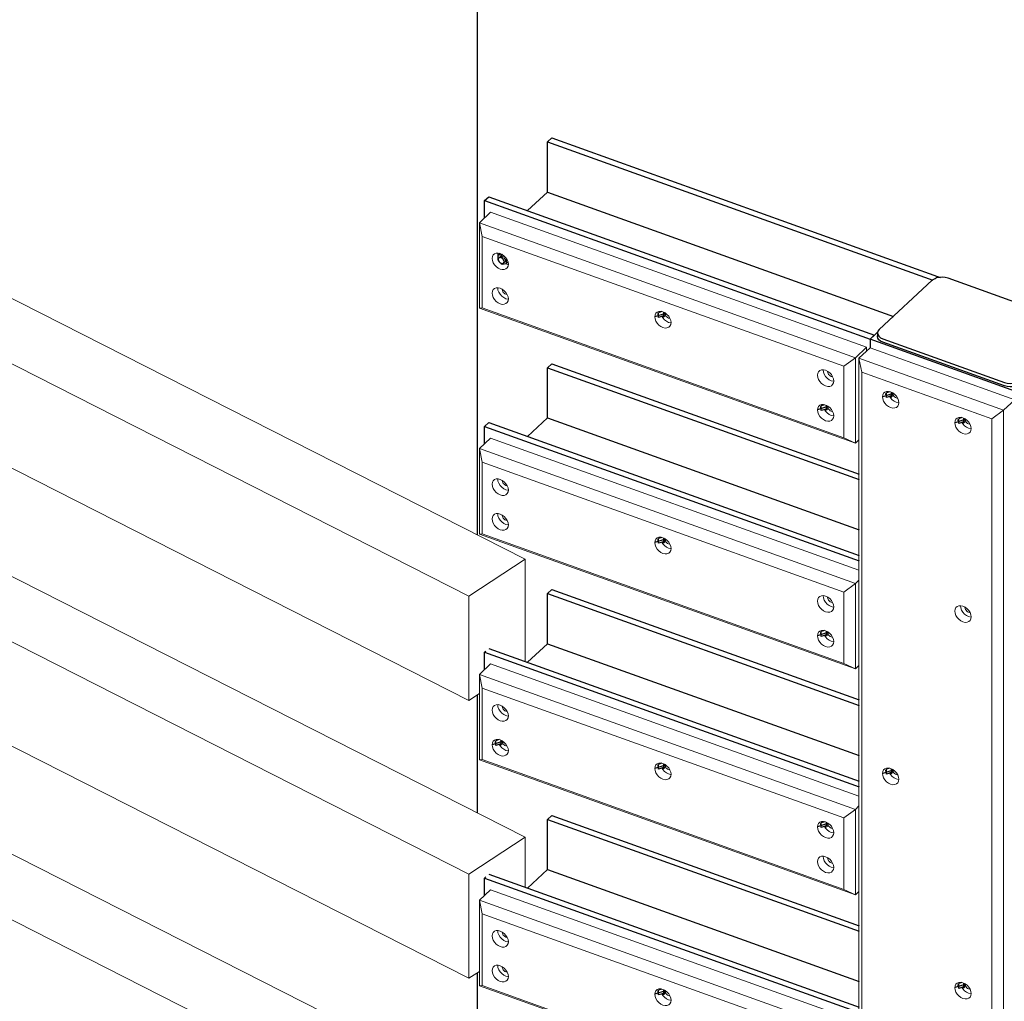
# Model space of a CAD drawing. Header units: millimetres. Extents: x 1069 to 250059, y -65909 to 70891.
# Tile 70 of 109: x 217239 to 219553, y -4539 to -2234. Entities that reach past the tile are written whole.
import ezdxf

# ---------------------------------------------------------------- set-up
doc = ezdxf.new("R2010")
doc.units = ezdxf.units.MM
for name, color, linetype, lineweight in [('N-CO-BC-BETONVORM-G', 50, 'Continuous', 25), ('N-CO-BC-BETONVORM-G-1', 50, 'Continuous', 18), ('N-CO-HC-HOUTVORM-G', 30, 'Continuous', 18), ('N-CO-KC-KUNSTSTOFVORM-G', 7, 'Continuous', 13), ('N-CO-SC-STAALVORM-G', 10, 'Continuous', 25)]:
    doc.layers.add(name, color=color, linetype=linetype, lineweight=lineweight)

# ---------------------------------------------------------------- blocks, each defined once
blk = doc.blocks.new('GM_Tussenpijler - GM_Tussenpijler-3410576-3D impressie')
at = {"layer": 'N-CO-BC-BETONVORM-G'}
for p, q in [((5374.1, -3443.9), (5374.1, 1169.8)), ((5374.1, -4096.9), (5374.1, -3819.3)), ((5374.1, -4749.8), (5374.1, -4472.2))]:
    blk.add_line(p, q, dxfattribs=at)
at = {"layer": 'N-CO-HC-HOUTVORM-G'}
for p, q in [((-5781.2, 2220.1), (5486.1, -3500.8)), ((5354.1, -3587.6), (-5913.2, 2133.3)), ((-5913.2, 1888.5), (5354.1, -3832.5)), ((-5781.2, 1567.2), (5486.1, -4153.7)), ((5354.1, -4240.5), (-5913.2, 1480.4)), ((-5913.2, 1235.5), (5354.1, -4485.4)), ((-5781.2, 914.3), (5454.8, -4790.7)), ((5354.1, -4893.4), (-5913.2, 827.5)), ((5486.1, -3500.8), (5354.1, -3587.6)), ((5486.1, -3500.8), (5486.1, -3741)), ((5354.1, -3832.5), (5354.1, -3587.6)), ((5378.8, -3816.2), (5354.1, -3832.5)), ((5486.1, -4153.7), (5354.1, -4240.5)), ((5486.1, -4153.7), (5486.1, -4271.5)), ((5354.1, -4485.4), (5354.1, -4240.5)), ((5378.8, -4469.2), (5354.1, -4485.4))]:
    blk.add_line(p, q, dxfattribs=at)
blk = doc.blocks.new('GM_afdekklepje - GM_afdekklepje-3673590-3D impressie')
at = {"layer": 'N-CO-SC-STAALVORM-G'}
for p, q in [((11932.7, -4797.6), (11647.2, -4695.2)), ((11610.1, -4700.2), (11485.6, -4816.1)), ((11945.4, -4819), (11945.4, -4810.9)), ((11481.5, -4824.3), (11481.5, -4832.5)), ((11816.9, -4935), (11941.4, -4819.1)), ((11941.4, -4827.3), (11816.9, -4943.1)), ((11494.2, -4837.5), (11779.7, -4940)), ((11779.7, -4948.1), (11494.2, -4845.7))]:
    blk.add_line(p, q, dxfattribs=at)
for points in [[(11647.2, -4695.2, 0), (11640.8, -4693.5, 0), (11633.9, -4692.8, 0), (11626.9, -4693.3, 0), (11620.3, -4694.7, 0), (11614.5, -4697.1, 0), (11610.1, -4700.2, 0)], [(11941.4, -4819.1, 0), (11944.3, -4815.4, 0), (11945.4, -4811.4, 0), (11944.7, -4807.3, 0), (11942.2, -4803.5, 0), (11938.1, -4800.2, 0), (11932.7, -4797.6, 0)], [(11485.6, -4816.1, 0), (11482.6, -4819.8, 0), (11481.5, -4823.8, 0), (11482.2, -4827.8, 0), (11484.7, -4831.7, 0), (11488.8, -4835, 0), (11494.2, -4837.5, 0)], [(11494.2, -4845.7, 0), (11488.8, -4843.1, 0), (11484.7, -4839.8, 0), (11482.2, -4836, 0), (11481.5, -4832, 0), (11482.5, -4828.1, 0)], [(11944.7, -4815.5, 0), (11945.4, -4819.5, 0), (11944.3, -4823.6, 0), (11941.4, -4827.3, 0)], [(11779.7, -4940, 0), (11786.1, -4941.7, 0), (11793.1, -4942.3, 0), (11800.1, -4941.9, 0), (11806.7, -4940.5, 0), (11812.4, -4938.1, 0), (11816.9, -4935, 0)], [(11816.9, -4943.1, 0), (11812.4, -4946.3, 0), (11806.7, -4948.6, 0), (11800.1, -4950.1, 0), (11793.1, -4950.5, 0), (11786.1, -4949.8, 0), (11779.7, -4948.1, 0)]]:
    blk.add_polyline3d(points, dxfattribs=at)
blk = doc.blocks.new('GM_Hakorit_2850 - GM_Hakorit_2850-V159-3D impressie')
at = {"layer": 'N-CO-KC-KUNSTSTOFVORM-G'}
for p, q in [((6297.1, -3004.4), (6270.7, -3028.9)), ((6636.9, -3126.3), (6297.1, -3004.4)), ((6270.7, -3028.9), (6610.5, -3150.9)), ((6270.7, -3028.9), (6270.7, -5354.9)), ((6277.2, -3061.2), (6270.7, -3028.9)), ((6583, -3170.9), (6277.2, -3061.2)), ((6277.2, -3061.2), (6277.2, -5354.5)), ((6360.5, -3122.7), (6358.3, -3122.2)), ((6358.3, -3132.4), (6363.3, -3133.6)), ((6610.5, -3150.9), (6636.9, -3126.3)), ((6610.5, -3150.9), (6583, -3170.9)), ((6610.5, -3150.9), (6610.5, -5476.9)), ((6530.4, -3183.7), (6528.2, -3183.2)), ((6583, -3170.9), (6583, -5464.3)), ((6528.2, -3193.4), (6533.2, -3194.6)), ((6530.4, -3626.1), (6528.2, -3625.6)), ((6528.2, -3635.8), (6533.2, -3636.9)), ((6360.5, -4007.4), (6358.3, -4006.9)), ((6358.3, -4017.1), (6363.3, -4018.3)), ((6530.4, -4510.8), (6528.2, -4510.3)), ((6528.2, -4520.5), (6533.2, -4521.6))]:
    blk.add_line(p, q, dxfattribs=at)
for points in [[(6345.1, -3144.7, 0), (6340.2, -3142.3, 0), (6335.6, -3138.8, 0), (6331.6, -3134.5, 0), (6328.6, -3129.6, 0), (6326.7, -3124.5, 0), (6326, -3119.5, 0), (6326.7, -3115, 0), (6328.6, -3111.2, 0), (6331.6, -3108.5, 0), (6335.6, -3107, 0), (6340.2, -3106.8, 0), (6345.1, -3108, 0)], [(6342.5, -3118.6, 0), (6344.8, -3122.2, 0), (6348.8, -3126.6, 0), (6353.4, -3130, 0), (6358.3, -3132.4, 0)], [(6345.1, -3108, 0), (6350.1, -3110.4, 0), (6354.7, -3113.9, 0), (6358.6, -3118.2, 0), (6361.7, -3123.1, 0), (6363.6, -3128.2, 0), (6364.2, -3133.2, 0), (6363.6, -3137.7, 0), (6361.7, -3141.5, 0), (6358.6, -3144.2, 0), (6354.7, -3145.7, 0), (6350.1, -3145.9, 0), (6345.1, -3144.7, 0)], [(6358.3, -3122.2, 0), (6356.1, -3121.2, 0), (6354.1, -3119.6, 0), (6352.3, -3117.7, 0), (6351, -3115.5, 0), (6350.1, -3113.2, 0), (6349.8, -3111, 0)], [(6515, -3205.7, 0), (6510.1, -3203.3, 0), (6505.5, -3199.8, 0), (6501.5, -3195.5, 0), (6498.5, -3190.6, 0), (6496.6, -3185.5, 0), (6495.9, -3180.5, 0), (6496.6, -3175.9, 0), (6498.5, -3172.2, 0), (6501.5, -3169.5, 0), (6505.5, -3168, 0), (6510.1, -3167.8, 0), (6515, -3169, 0)], [(6515, -3169, 0), (6520, -3171.4, 0), (6524.6, -3174.9, 0), (6528.5, -3179.2, 0), (6531.6, -3184.1, 0), (6533.5, -3189.2, 0), (6534.1, -3194.2, 0), (6533.5, -3198.7, 0), (6531.6, -3202.4, 0), (6528.5, -3205.2, 0), (6524.6, -3206.7, 0), (6520, -3206.8, 0), (6515, -3205.7, 0)], [(6512.4, -3179.6, 0), (6514.7, -3183.2, 0), (6518.7, -3187.5, 0), (6523.3, -3191, 0), (6528.2, -3193.4, 0)], [(6528.2, -3183.2, 0), (6526, -3182.1, 0), (6524, -3180.6, 0), (6522.2, -3178.7, 0), (6520.9, -3176.5, 0), (6520, -3174.2, 0), (6519.7, -3172, 0)], [(6515, -3648, 0), (6510.1, -3645.6, 0), (6505.5, -3642.1, 0), (6501.5, -3637.8, 0), (6498.5, -3632.9, 0), (6496.6, -3627.8, 0), (6495.9, -3622.8, 0), (6496.6, -3618.3, 0), (6498.5, -3614.5, 0), (6501.5, -3611.8, 0), (6505.5, -3610.3, 0), (6510.1, -3610.2, 0), (6515, -3611.3, 0)], [(6509.1, -3610.5, 0), (6509.8, -3615.5, 0), (6511.7, -3620.6, 0), (6514.7, -3625.5, 0), (6518.7, -3629.9, 0), (6523.3, -3633.4, 0), (6528.2, -3635.8, 0)], [(6515, -3611.3, 0), (6520, -3613.7, 0), (6524.6, -3617.2, 0), (6528.5, -3621.5, 0), (6531.6, -3626.4, 0), (6533.5, -3631.5, 0), (6534.1, -3636.5, 0), (6533.5, -3641.1, 0), (6531.6, -3644.8, 0), (6528.5, -3647.5, 0), (6524.6, -3649, 0), (6520, -3649.2, 0), (6515, -3648, 0)], [(6528.2, -3625.6, 0), (6526, -3624.5, 0), (6524, -3622.9, 0), (6522.2, -3621, 0), (6520.9, -3618.8, 0), (6520, -3616.6, 0), (6519.7, -3614.4, 0)], [(6345.1, -4029.4, 0), (6340.2, -4027, 0), (6335.6, -4023.5, 0), (6331.6, -4019.2, 0), (6328.6, -4014.3, 0), (6326.7, -4009.2, 0), (6326, -4004.2, 0), (6326.7, -3999.7, 0), (6328.6, -3995.9, 0), (6331.6, -3993.2, 0), (6335.6, -3991.7, 0), (6340.2, -3991.5, 0), (6345.1, -3992.7, 0)], [(6345.1, -3992.7, 0), (6350.1, -3995.1, 0), (6354.7, -3998.6, 0), (6358.6, -4002.9, 0), (6361.7, -4007.8, 0), (6363.6, -4012.9, 0), (6364.2, -4017.9, 0), (6363.6, -4022.4, 0), (6361.7, -4026.2, 0), (6358.6, -4028.9, 0), (6354.7, -4030.4, 0), (6350.1, -4030.6, 0), (6345.1, -4029.4, 0)], [(6358.3, -4006.9, 0), (6356.1, -4005.9, 0), (6354.1, -4004.3, 0), (6352.3, -4002.4, 0), (6351, -4000.2, 0), (6350.1, -3997.9, 0), (6349.8, -3995.7, 0)], [(6342.5, -4003.3, 0), (6344.8, -4006.9, 0), (6348.8, -4011.2, 0), (6353.4, -4014.7, 0), (6358.3, -4017.1, 0)], [(6515, -4532.7, 0), (6510.1, -4530.3, 0), (6505.5, -4526.8, 0), (6501.5, -4522.5, 0), (6498.5, -4517.6, 0), (6496.6, -4512.5, 0), (6495.9, -4507.5, 0), (6496.6, -4503, 0), (6498.5, -4499.2, 0), (6501.5, -4496.5, 0), (6505.5, -4495, 0), (6510.1, -4494.9, 0), (6515, -4496, 0)], [(6512.4, -4506.7, 0), (6514.7, -4510.2, 0), (6518.7, -4514.6, 0), (6523.3, -4518.1, 0), (6528.2, -4520.5, 0)], [(6515, -4496, 0), (6520, -4498.4, 0), (6524.6, -4501.9, 0), (6528.5, -4506.2, 0), (6531.6, -4511.1, 0), (6533.5, -4516.2, 0), (6534.1, -4521.2, 0), (6533.5, -4525.7, 0), (6531.6, -4529.5, 0), (6528.5, -4532.2, 0), (6524.6, -4533.7, 0), (6520, -4533.9, 0), (6515, -4532.7, 0)], [(6528.2, -4510.3, 0), (6526, -4509.2, 0), (6524, -4507.6, 0), (6522.2, -4505.7, 0), (6520.9, -4503.5, 0), (6520, -4501.3, 0), (6519.7, -4499, 0)]]:
    blk.add_polyline3d(points, dxfattribs=at)
blk = doc.blocks.new('GM_Hakorit_1120 - GM_Hakorit_1120-V177-3D impressie')
at = {"layer": 'N-CO-KC-KUNSTSTOFVORM-G'}
for p, q in [((5378.8, -2710.4), (5405.1, -2685.9)), ((5405.1, -2685.9), (6288.6, -3003)), ((5378.8, -2911.2), (5378.8, -2710.4)), ((6262.2, -3027.5), (5378.8, -2710.4)), ((5378.8, -2710.4), (5385.2, -2742.7)), ((6234.7, -3047.5), (5385.2, -2742.7)), ((5385.2, -2742.7), (5385.2, -2910.8)), ((5440.9, -2807.3), (5445.8, -2808.4)), ((5385.2, -2910.8), (5378.8, -2911.2)), ((6262.2, -3228.3), (5378.8, -2911.2)), ((6234.7, -3215.7), (5385.2, -2910.8)), ((6288.6, -3003), (6262.2, -3027.5)), ((6288.6, -3012.3), (6288.6, -3003)), ((6234.7, -3047.5), (6262.2, -3027.5)), ((6262.2, -3027.5), (6262.2, -3228.3)), ((6234.7, -3215.7), (6234.7, -3047.5)), ((6262.2, -3228.3), (6234.7, -3215.7)), ((6262.2, -3228.3), (6270.7, -3220.4))]:
    blk.add_line(p, q, dxfattribs=at)
for points in [[(5408.6, -2794.3, 0), (5409.2, -2789.8, 0), (5411.1, -2786.1, 0), (5414.2, -2783.3, 0), (5418.1, -2781.8, 0), (5422.7, -2781.7, 0), (5427.7, -2782.8, 0), (5432.6, -2785.2, 0), (5437.2, -2788.7, 0), (5441.2, -2793, 0), (5444.2, -2797.9, 0), (5446.1, -2803, 0), (5446.8, -2808, 0)], [(5446.8, -2808, 0), (5446.1, -2812.6, 0), (5444.2, -2816.3, 0), (5441.2, -2819, 0), (5437.2, -2820.5, 0), (5432.6, -2820.7, 0), (5427.7, -2819.5, 0), (5422.7, -2817.1, 0), (5418.1, -2813.6, 0), (5414.2, -2809.3, 0), (5411.1, -2804.4, 0), (5409.2, -2799.3, 0), (5408.6, -2794.3, 0)], [(5421.7, -2782, 0), (5422.4, -2787, 0), (5423.4, -2790.2, 0)], [(5408.6, -2875.9, 0), (5409.2, -2871.4, 0), (5411.1, -2867.7, 0), (5414.2, -2865, 0), (5418.1, -2863.5, 0), (5422.7, -2863.3, 0), (5427.7, -2864.4, 0), (5432.6, -2866.8, 0), (5437.2, -2870.3, 0), (5441.2, -2874.7, 0), (5444.2, -2879.5, 0), (5446.1, -2884.7, 0), (5446.8, -2889.6, 0)], [(5421.7, -2863.7, 0), (5422.4, -2868.6, 0), (5424.3, -2873.8, 0), (5427.3, -2878.6, 0), (5431.3, -2883, 0), (5435.9, -2886.5, 0), (5440.9, -2888.9, 0), (5445.8, -2890, 0)], [(5443.1, -2879.2, 0), (5440.9, -2878.7, 0), (5438.7, -2877.6, 0), (5436.6, -2876.1, 0), (5434.9, -2874.1, 0), (5433.5, -2872, 0), (5432.7, -2869.7, 0), (5432.4, -2867.5, 0)], [(5446.8, -2889.6, 0), (5446.1, -2894.2, 0), (5444.2, -2897.9, 0), (5441.2, -2900.6, 0), (5437.2, -2902.1, 0), (5432.6, -2902.3, 0), (5427.7, -2901.2, 0), (5422.7, -2898.7, 0), (5418.1, -2895.3, 0), (5414.2, -2890.9, 0), (5411.1, -2886, 0), (5409.2, -2880.9, 0), (5408.6, -2875.9, 0)], [(5790.8, -2931.5, 0), (5791.5, -2927, 0), (5793.4, -2923.2, 0), (5796.4, -2920.5, 0), (5800.4, -2919, 0), (5805, -2918.9, 0), (5809.9, -2920, 0), (5814.9, -2922.4, 0), (5819.5, -2925.9, 0), (5823.5, -2930.2, 0), (5826.5, -2935.1, 0), (5828.4, -2940.2, 0), (5829.1, -2945.2, 0)], [(5829.1, -2945.2, 0), (5828.4, -2949.7, 0), (5826.5, -2953.5, 0), (5823.5, -2956.2, 0), (5819.5, -2957.7, 0), (5814.9, -2957.9, 0), (5809.9, -2956.7, 0), (5805, -2954.3, 0), (5800.4, -2950.8, 0), (5796.4, -2946.5, 0), (5793.4, -2941.6, 0), (5791.5, -2936.5, 0), (5790.8, -2931.5, 0)], [(5807.3, -2930.7, 0), (5809.6, -2934.2, 0), (5813.6, -2938.6, 0), (5818.2, -2942.1, 0), (5823.1, -2944.5, 0), (5828.1, -2945.6, 0)], [(5825.3, -2934.8, 0), (5823.1, -2934.3, 0), (5820.9, -2933.2, 0), (5818.9, -2931.6, 0), (5817.1, -2929.7, 0), (5815.8, -2927.5, 0), (5814.9, -2925.3, 0), (5814.6, -2923, 0)], [(6173.1, -3068.7, 0), (6173.8, -3064.2, 0), (6175.7, -3060.4, 0), (6178.7, -3057.7, 0), (6182.7, -3056.2, 0), (6187.3, -3056, 0), (6192.2, -3057.2, 0), (6197.2, -3059.6, 0), (6201.8, -3063.1, 0), (6205.7, -3067.4, 0), (6208.8, -3072.3, 0), (6210.7, -3077.4, 0), (6211.3, -3082.4, 0)], [(6211.3, -3082.4, 0), (6210.7, -3086.9, 0), (6208.8, -3090.7, 0), (6205.7, -3093.4, 0), (6201.8, -3094.9, 0), (6197.2, -3095.1, 0), (6192.2, -3093.9, 0), (6187.3, -3091.5, 0), (6182.7, -3088, 0), (6178.7, -3083.7, 0), (6175.7, -3078.8, 0), (6173.8, -3073.7, 0), (6173.1, -3068.7, 0)], [(6186.3, -3056.4, 0), (6186.9, -3061.4, 0), (6188.9, -3066.5, 0), (6191.9, -3071.4, 0), (6195.9, -3075.8, 0), (6200.5, -3079.2, 0), (6205.4, -3081.6, 0), (6210.4, -3082.8, 0)], [(6207.6, -3072, 0), (6205.4, -3071.4, 0), (6203.2, -3070.4, 0), (6201.2, -3068.8, 0), (6199.4, -3066.9, 0), (6198.1, -3064.7, 0), (6197.2, -3062.4, 0), (6196.9, -3060.2, 0)], [(6173.1, -3150.3, 0), (6173.8, -3145.8, 0), (6175.7, -3142, 0), (6178.7, -3139.3, 0), (6182.7, -3137.8, 0), (6187.3, -3137.7, 0), (6192.2, -3138.8, 0), (6197.2, -3141.2, 0), (6201.8, -3144.7, 0), (6205.7, -3149, 0), (6208.8, -3153.9, 0), (6210.7, -3159, 0), (6211.3, -3164, 0)], [(6207.6, -3153.6, 0), (6205.4, -3153.1, 0), (6203.2, -3152, 0), (6201.2, -3150.4, 0), (6199.4, -3148.5, 0), (6198.1, -3146.3, 0), (6197.2, -3144.1, 0), (6196.9, -3141.8, 0)], [(6211.3, -3164, 0), (6210.7, -3168.5, 0), (6208.8, -3172.3, 0), (6205.7, -3175, 0), (6201.8, -3176.5, 0), (6197.2, -3176.7, 0), (6192.2, -3175.5, 0), (6187.3, -3173.1, 0), (6182.7, -3169.6, 0), (6178.7, -3165.3, 0), (6175.7, -3160.4, 0), (6173.8, -3155.3, 0), (6173.1, -3150.3, 0)], [(6189.6, -3149.5, 0), (6191.9, -3153, 0), (6195.9, -3157.4, 0), (6200.5, -3160.9, 0), (6205.4, -3163.3, 0), (6210.4, -3164.4, 0)]]:
    blk.add_polyline3d(points, dxfattribs=at)
blk = doc.blocks.new('GM_Hakorit_1120 - GM_Hakorit_1120-V178-3D impressie')
at = {"layer": 'N-CO-KC-KUNSTSTOFVORM-G'}
for p, q in [((5378.8, -3240.9), (5405.1, -3216.4)), ((5405.1, -3216.4), (6270.7, -3527)), ((5378.8, -3441.7), (5378.8, -3240.9)), ((6262.2, -3558), (5378.8, -3240.9)), ((5378.8, -3240.9), (5385.2, -3273.2)), ((6234.7, -3578), (5385.2, -3273.2)), ((5385.2, -3273.2), (5385.2, -3441.3)), ((5385.2, -3441.3), (5378.8, -3441.7)), ((6262.2, -3758.8), (5378.8, -3441.7)), ((6234.7, -3746.2), (5385.2, -3441.3)), ((6234.7, -3578), (6262.2, -3558)), ((6270.7, -3550.1), (6262.2, -3558)), ((6262.2, -3558), (6262.2, -3758.8)), ((6234.7, -3746.2), (6234.7, -3578)), ((6262.2, -3758.8), (6234.7, -3746.2)), ((6262.2, -3758.8), (6270.7, -3750.9))]:
    blk.add_line(p, q, dxfattribs=at)
for points in [[(5408.6, -3324.8, 0), (5409.2, -3320.3, 0), (5411.1, -3316.5, 0), (5414.2, -3313.8, 0), (5418.1, -3312.3, 0), (5422.7, -3312.2, 0), (5427.7, -3313.3, 0), (5432.6, -3315.7, 0), (5437.2, -3319.2, 0), (5441.2, -3323.5, 0), (5444.2, -3328.4, 0), (5446.1, -3333.5, 0), (5446.8, -3338.5, 0)], [(5446.8, -3338.5, 0), (5446.1, -3343, 0), (5444.2, -3346.8, 0), (5441.2, -3349.5, 0), (5437.2, -3351, 0), (5432.6, -3351.2, 0), (5427.7, -3350, 0), (5422.7, -3347.6, 0), (5418.1, -3344.1, 0), (5414.2, -3339.8, 0), (5411.1, -3334.9, 0), (5409.2, -3329.8, 0), (5408.6, -3324.8, 0)], [(5421.7, -3312.5, 0), (5422.4, -3317.5, 0), (5424.3, -3322.6, 0), (5427.3, -3327.5, 0), (5431.3, -3331.9, 0), (5435.9, -3335.4, 0), (5440.9, -3337.8, 0), (5445.8, -3338.9, 0)], [(5443.1, -3328.1, 0), (5440.9, -3327.6, 0), (5438.7, -3326.5, 0), (5436.6, -3324.9, 0), (5434.9, -3323, 0), (5433.5, -3320.8, 0), (5432.7, -3318.6, 0), (5432.4, -3316.3, 0)], [(5408.6, -3406.4, 0), (5409.2, -3401.9, 0), (5411.1, -3398.2, 0), (5414.2, -3395.4, 0), (5418.1, -3393.9, 0), (5422.7, -3393.8, 0), (5427.7, -3394.9, 0), (5432.6, -3397.3, 0), (5437.2, -3400.8, 0), (5441.2, -3405.1, 0), (5444.2, -3410, 0), (5446.1, -3415.2, 0), (5446.8, -3420.1, 0)], [(5421.7, -3394.1, 0), (5422.4, -3399.1, 0), (5424.3, -3404.2, 0), (5427.3, -3409.1, 0), (5431.3, -3413.5, 0), (5435.9, -3417, 0), (5440.9, -3419.4, 0), (5445.8, -3420.5, 0)], [(5443.1, -3409.7, 0), (5440.9, -3409.2, 0), (5438.7, -3408.1, 0), (5436.6, -3406.6, 0), (5434.9, -3404.6, 0), (5433.5, -3402.4, 0), (5432.7, -3400.2, 0), (5432.4, -3398, 0)], [(5446.8, -3420.1, 0), (5446.1, -3424.7, 0), (5444.2, -3428.4, 0), (5441.2, -3431.1, 0), (5437.2, -3432.6, 0), (5432.6, -3432.8, 0), (5427.7, -3431.6, 0), (5422.7, -3429.2, 0), (5418.1, -3425.8, 0), (5414.2, -3421.4, 0), (5411.1, -3416.5, 0), (5409.2, -3411.4, 0), (5408.6, -3406.4, 0)], [(5790.8, -3462, 0), (5791.5, -3457.5, 0), (5793.4, -3453.7, 0), (5796.4, -3451, 0), (5800.4, -3449.5, 0), (5805, -3449.3, 0), (5809.9, -3450.5, 0), (5814.9, -3452.9, 0), (5819.5, -3456.4, 0), (5823.5, -3460.7, 0), (5826.5, -3465.6, 0), (5828.4, -3470.7, 0), (5829.1, -3475.7, 0)], [(5829.1, -3475.7, 0), (5828.4, -3480.2, 0), (5826.5, -3484, 0), (5823.5, -3486.7, 0), (5819.5, -3488.2, 0), (5814.9, -3488.4, 0), (5809.9, -3487.2, 0), (5805, -3484.8, 0), (5800.4, -3481.3, 0), (5796.4, -3477, 0), (5793.4, -3472.1, 0), (5791.5, -3467, 0), (5790.8, -3462, 0)], [(5807.3, -3461.2, 0), (5809.6, -3464.7, 0), (5813.6, -3469.1, 0), (5818.2, -3472.5, 0), (5823.1, -3474.9, 0), (5828.1, -3476.1, 0)], [(5825.3, -3465.3, 0), (5823.1, -3464.7, 0), (5820.9, -3463.7, 0), (5818.9, -3462.1, 0), (5817.1, -3460.2, 0), (5815.8, -3458, 0), (5814.9, -3455.8, 0), (5814.6, -3453.5, 0)], [(6173.1, -3599.2, 0), (6173.8, -3594.7, 0), (6175.7, -3590.9, 0), (6178.7, -3588.2, 0), (6182.7, -3586.7, 0), (6187.3, -3586.5, 0), (6192.2, -3587.7, 0), (6197.2, -3590.1, 0), (6201.8, -3593.6, 0), (6205.7, -3597.9, 0), (6208.8, -3602.8, 0), (6210.7, -3607.9, 0), (6211.3, -3612.9, 0)], [(6211.3, -3612.9, 0), (6210.7, -3617.4, 0), (6208.8, -3621.2, 0), (6205.7, -3623.9, 0), (6201.8, -3625.4, 0), (6197.2, -3625.6, 0), (6192.2, -3624.4, 0), (6187.3, -3622, 0), (6182.7, -3618.5, 0), (6178.7, -3614.2, 0), (6175.7, -3609.3, 0), (6173.8, -3604.2, 0), (6173.1, -3599.2, 0)], [(6186.3, -3586.9, 0), (6186.9, -3591.9, 0), (6188.9, -3597, 0), (6191.9, -3601.9, 0), (6195.9, -3606.2, 0), (6200.5, -3609.7, 0), (6205.4, -3612.1, 0), (6210.1, -3613.3, 0)], [(6207.6, -3602.4, 0), (6205.4, -3601.9, 0), (6203.2, -3600.9, 0), (6201.2, -3599.3, 0), (6199.4, -3597.4, 0), (6198.1, -3595.2, 0), (6197.2, -3592.9, 0), (6196.9, -3590.7, 0)], [(6173.1, -3680.8, 0), (6173.8, -3676.3, 0), (6175.7, -3672.5, 0), (6178.7, -3669.8, 0), (6182.7, -3668.3, 0), (6187.3, -3668.1, 0), (6192.2, -3669.3, 0), (6197.2, -3671.7, 0), (6201.8, -3675.2, 0), (6205.7, -3679.5, 0), (6208.8, -3684.4, 0), (6210.7, -3689.5, 0), (6211.3, -3694.5, 0)], [(6207.6, -3684.1, 0), (6205.4, -3683.5, 0), (6203.2, -3682.5, 0), (6201.2, -3680.9, 0), (6199.4, -3679, 0), (6198.1, -3676.8, 0), (6197.2, -3674.6, 0), (6196.9, -3672.3, 0)], [(6211.3, -3694.5, 0), (6210.7, -3699, 0), (6208.8, -3702.8, 0), (6205.7, -3705.5, 0), (6201.8, -3707, 0), (6197.2, -3707.2, 0), (6192.2, -3706, 0), (6187.3, -3703.6, 0), (6182.7, -3700.1, 0), (6178.7, -3695.8, 0), (6175.7, -3690.9, 0), (6173.8, -3685.8, 0), (6173.1, -3680.8, 0)], [(6189.6, -3680, 0), (6191.9, -3683.5, 0), (6195.9, -3687.9, 0), (6200.5, -3691.3, 0), (6205.4, -3693.8, 0), (6210.4, -3694.9, 0)]]:
    blk.add_polyline3d(points, dxfattribs=at)
blk = doc.blocks.new('GM_Hakorit_1120 - GM_Hakorit_1120-V179-3D impressie')
at = {"layer": 'N-CO-KC-KUNSTSTOFVORM-G'}
for p, q in [((5378.8, -3771.4), (5405.1, -3746.9)), ((5405.1, -3746.9), (6270.7, -4057.5)), ((5378.8, -3972.2), (5378.8, -3771.4)), ((6262.2, -4088.5), (5378.8, -3771.4)), ((5378.8, -3771.4), (5385.2, -3803.7)), ((6234.7, -4108.5), (5385.2, -3803.7)), ((5385.2, -3803.7), (5385.2, -3971.8)), ((5385.2, -3971.8), (5378.8, -3972.2)), ((6262.2, -4289.3), (5378.8, -3972.2)), ((6234.7, -4276.7), (5385.2, -3971.8)), ((6234.7, -4108.5), (6262.2, -4088.5)), ((6270.7, -4080.6), (6262.2, -4088.5)), ((6262.2, -4088.5), (6262.2, -4289.3)), ((6234.7, -4276.7), (6234.7, -4108.5)), ((6262.2, -4289.3), (6234.7, -4276.7)), ((6262.2, -4289.3), (6270.7, -4281.3))]:
    blk.add_line(p, q, dxfattribs=at)
for points in [[(5408.6, -3855.3, 0), (5409.2, -3850.8, 0), (5411.1, -3847, 0), (5414.2, -3844.3, 0), (5418.1, -3842.8, 0), (5422.7, -3842.6, 0), (5427.7, -3843.8, 0), (5432.6, -3846.2, 0), (5437.2, -3849.7, 0), (5441.2, -3854, 0), (5444.2, -3858.9, 0), (5446.1, -3864, 0), (5446.8, -3869, 0)], [(5446.8, -3869, 0), (5446.1, -3873.5, 0), (5444.2, -3877.3, 0), (5441.2, -3880, 0), (5437.2, -3881.5, 0), (5432.6, -3881.7, 0), (5427.7, -3880.5, 0), (5422.7, -3878.1, 0), (5418.1, -3874.6, 0), (5414.2, -3870.3, 0), (5411.1, -3865.4, 0), (5409.2, -3860.3, 0), (5408.6, -3855.3, 0)], [(5421.7, -3843, 0), (5422.4, -3848, 0), (5424.3, -3853.1, 0), (5427.3, -3858, 0), (5431.3, -3862.4, 0), (5435.9, -3865.8, 0), (5440.9, -3868.2, 0), (5445.8, -3869.4, 0)], [(5443.1, -3858.6, 0), (5440.9, -3858, 0), (5438.7, -3857, 0), (5436.6, -3855.4, 0), (5434.9, -3853.5, 0), (5433.5, -3851.3, 0), (5432.7, -3849.1, 0), (5432.4, -3846.8, 0)], [(5408.6, -3936.9, 0), (5409.2, -3932.4, 0), (5411.1, -3928.6, 0), (5414.2, -3925.9, 0), (5418.1, -3924.4, 0), (5422.7, -3924.3, 0), (5427.7, -3925.4, 0), (5432.6, -3927.8, 0), (5437.2, -3931.3, 0), (5441.2, -3935.6, 0), (5444.2, -3940.5, 0), (5446.1, -3945.6, 0), (5446.8, -3950.6, 0)], [(5443.1, -3940.2, 0), (5440.9, -3939.7, 0), (5438.7, -3938.6, 0), (5436.6, -3937, 0), (5434.9, -3935.1, 0), (5433.5, -3932.9, 0), (5432.7, -3930.7, 0), (5432.4, -3928.4, 0)], [(5446.8, -3950.6, 0), (5446.1, -3955.1, 0), (5444.2, -3958.9, 0), (5441.2, -3961.6, 0), (5437.2, -3963.1, 0), (5432.6, -3963.3, 0), (5427.7, -3962.1, 0), (5422.7, -3959.7, 0), (5418.1, -3956.2, 0), (5414.2, -3951.9, 0), (5411.1, -3947, 0), (5409.2, -3941.9, 0), (5408.6, -3936.9, 0)], [(5425, -3936.1, 0), (5427.3, -3939.6, 0), (5431.3, -3944, 0), (5435.9, -3947.5, 0), (5440.9, -3949.9, 0), (5445.8, -3951, 0)], [(5790.8, -3992.5, 0), (5791.5, -3988, 0), (5793.4, -3984.2, 0), (5796.4, -3981.5, 0), (5800.4, -3980, 0), (5805, -3979.8, 0), (5809.9, -3981, 0), (5814.9, -3983.4, 0), (5819.5, -3986.9, 0), (5823.5, -3991.2, 0), (5826.5, -3996.1, 0), (5828.4, -4001.2, 0), (5829.1, -4006.2, 0)], [(5829.1, -4006.2, 0), (5828.4, -4010.7, 0), (5826.5, -4014.5, 0), (5823.5, -4017.2, 0), (5819.5, -4018.7, 0), (5814.9, -4018.9, 0), (5809.9, -4017.7, 0), (5805, -4015.3, 0), (5800.4, -4011.8, 0), (5796.4, -4007.5, 0), (5793.4, -4002.6, 0), (5791.5, -3997.5, 0), (5790.8, -3992.5, 0)], [(5807.3, -3991.6, 0), (5809.6, -3995.2, 0), (5813.6, -3999.5, 0), (5818.2, -4003, 0), (5823.1, -4005.4, 0), (5828.1, -4006.6, 0)], [(5825.3, -3995.7, 0), (5823.1, -3995.2, 0), (5820.9, -3994.2, 0), (5818.9, -3992.6, 0), (5817.1, -3990.7, 0), (5815.8, -3988.5, 0), (5814.9, -3986.2, 0), (5814.6, -3984, 0)], [(6173.1, -4129.7, 0), (6173.8, -4125.2, 0), (6175.7, -4121.4, 0), (6178.7, -4118.7, 0), (6182.7, -4117.2, 0), (6187.3, -4117, 0), (6192.2, -4118.2, 0), (6197.2, -4120.6, 0), (6201.8, -4124.1, 0), (6205.7, -4128.4, 0), (6208.8, -4133.3, 0), (6210.7, -4138.4, 0), (6211.3, -4143.4, 0)], [(6211.3, -4143.4, 0), (6210.7, -4147.9, 0), (6208.8, -4151.7, 0), (6205.7, -4154.4, 0), (6201.8, -4155.9, 0), (6197.2, -4156.1, 0), (6192.2, -4154.9, 0), (6187.3, -4152.5, 0), (6182.7, -4149, 0), (6178.7, -4144.7, 0), (6175.7, -4139.8, 0), (6173.8, -4134.7, 0), (6173.1, -4129.7, 0)], [(6189.6, -4128.8, 0), (6191.9, -4132.4, 0), (6195.9, -4136.7, 0), (6200.5, -4140.2, 0), (6205.4, -4142.6, 0), (6210.4, -4143.8, 0)], [(6207.6, -4132.9, 0), (6205.4, -4132.4, 0), (6203.2, -4131.4, 0), (6201.2, -4129.8, 0), (6199.4, -4127.9, 0), (6198.1, -4125.7, 0), (6197.2, -4123.4, 0), (6196.9, -4121.2, 0)], [(6173.1, -4211.3, 0), (6173.8, -4206.8, 0), (6175.7, -4203, 0), (6178.7, -4200.3, 0), (6182.7, -4198.8, 0), (6187.3, -4198.6, 0), (6192.2, -4199.8, 0), (6197.2, -4202.2, 0), (6201.8, -4205.7, 0), (6205.7, -4210, 0), (6208.8, -4214.9, 0), (6210.7, -4220, 0), (6211.3, -4225, 0)], [(6186.3, -4199, 0), (6186.9, -4204, 0), (6188.9, -4209.1, 0), (6191.9, -4214, 0), (6195.9, -4218.4, 0), (6200.5, -4221.8, 0), (6205.4, -4224.2, 0), (6210.4, -4225.4, 0)], [(6207.6, -4214.6, 0), (6205.4, -4214, 0), (6203.2, -4213, 0), (6201.2, -4211.4, 0), (6199.4, -4209.5, 0), (6198.1, -4207.3, 0), (6197.2, -4205, 0), (6196.9, -4202.8, 0)], [(6211.3, -4225, 0), (6210.7, -4229.5, 0), (6208.8, -4233.3, 0), (6205.7, -4236, 0), (6201.8, -4237.5, 0), (6197.2, -4237.7, 0), (6192.2, -4236.5, 0), (6187.3, -4234.1, 0), (6182.7, -4230.6, 0), (6178.7, -4226.3, 0), (6175.7, -4221.4, 0), (6173.8, -4216.3, 0), (6173.1, -4211.3, 0)]]:
    blk.add_polyline3d(points, dxfattribs=at)
blk = doc.blocks.new('GM_Hakorit_1120 - GM_Hakorit_1120-V180-3D impressie')
at = {"layer": 'N-CO-KC-KUNSTSTOFVORM-G'}
for p, q in [((5378.8, -4301.9), (5405.1, -4277.4)), ((5405.1, -4277.4), (6270.7, -4588)), ((5378.8, -4502.7), (5378.8, -4301.9)), ((6262.2, -4619), (5378.8, -4301.9)), ((5378.8, -4301.9), (5385.2, -4334.1)), ((6234.7, -4639), (5385.2, -4334.1)), ((5385.2, -4334.1), (5385.2, -4502.3)), ((5385.2, -4502.3), (5378.8, -4502.7)), ((6262.2, -4819.7), (5378.8, -4502.7)), ((6234.7, -4807.1), (5385.2, -4502.3)), ((6234.7, -4639), (6262.2, -4619)), ((6270.7, -4611.1), (6262.2, -4619)), ((6262.2, -4619), (6262.2, -4819.7)), ((6234.7, -4807.1), (6234.7, -4639)), ((6262.2, -4819.7), (6234.7, -4807.1)), ((6262.2, -4819.7), (6270.7, -4811.8))]:
    blk.add_line(p, q, dxfattribs=at)
for points in [[(5408.6, -4385.8, 0), (5409.2, -4381.3, 0), (5411.1, -4377.5, 0), (5414.2, -4374.8, 0), (5418.1, -4373.3, 0), (5422.7, -4373.1, 0), (5427.7, -4374.3, 0), (5432.6, -4376.7, 0), (5437.2, -4380.2, 0), (5441.2, -4384.5, 0), (5444.2, -4389.4, 0), (5446.1, -4394.5, 0), (5446.8, -4399.5, 0)], [(5446.8, -4399.5, 0), (5446.1, -4404, 0), (5444.2, -4407.8, 0), (5441.2, -4410.5, 0), (5437.2, -4412, 0), (5432.6, -4412.2, 0), (5427.7, -4411, 0), (5422.7, -4408.6, 0), (5418.1, -4405.1, 0), (5414.2, -4400.8, 0), (5411.1, -4395.9, 0), (5409.2, -4390.8, 0), (5408.6, -4385.8, 0)], [(5421.7, -4373.5, 0), (5422.4, -4378.5, 0), (5424.3, -4383.6, 0), (5427.3, -4388.5, 0), (5431.3, -4392.8, 0), (5435.9, -4396.3, 0), (5440.9, -4398.7, 0), (5445.8, -4399.9, 0)], [(5443.1, -4389, 0), (5440.9, -4388.5, 0), (5438.7, -4387.5, 0), (5436.6, -4385.9, 0), (5434.9, -4384, 0), (5433.5, -4381.8, 0), (5432.7, -4379.5, 0), (5432.4, -4377.3, 0)], [(5408.6, -4467.4, 0), (5409.2, -4462.9, 0), (5411.1, -4459.1, 0), (5414.2, -4456.4, 0), (5418.1, -4454.9, 0), (5422.7, -4454.7, 0), (5427.7, -4455.9, 0), (5432.6, -4458.3, 0), (5437.2, -4461.8, 0), (5441.2, -4466.1, 0), (5444.2, -4471, 0), (5446.1, -4476.1, 0), (5446.8, -4481.1, 0)], [(5421.7, -4455.1, 0), (5422.4, -4460.1, 0), (5424.3, -4465.2, 0), (5427.3, -4470.1, 0), (5431.3, -4474.5, 0), (5435.9, -4478, 0), (5440.9, -4480.4, 0), (5445.8, -4481.5, 0)], [(5443.1, -4470.7, 0), (5440.9, -4470.2, 0), (5438.7, -4469.1, 0), (5436.6, -4467.5, 0), (5434.9, -4465.6, 0), (5433.5, -4463.4, 0), (5432.7, -4461.2, 0), (5432.4, -4458.9, 0)], [(5446.8, -4481.1, 0), (5446.1, -4485.6, 0), (5444.2, -4489.4, 0), (5441.2, -4492.1, 0), (5437.2, -4493.6, 0), (5432.6, -4493.8, 0), (5427.7, -4492.6, 0), (5422.7, -4490.2, 0), (5418.1, -4486.7, 0), (5414.2, -4482.4, 0), (5411.1, -4477.5, 0), (5409.2, -4472.4, 0), (5408.6, -4467.4, 0)], [(5790.8, -4523, 0), (5791.5, -4518.5, 0), (5793.4, -4514.7, 0), (5796.4, -4512, 0), (5800.4, -4510.5, 0), (5805, -4510.3, 0), (5809.9, -4511.5, 0), (5814.9, -4513.9, 0), (5819.5, -4517.4, 0), (5823.5, -4521.7, 0), (5826.5, -4526.6, 0), (5828.4, -4531.7, 0), (5829.1, -4536.7, 0)], [(5829.1, -4536.7, 0), (5828.4, -4541.2, 0), (5826.5, -4545, 0), (5823.5, -4547.7, 0), (5819.5, -4549.2, 0), (5814.9, -4549.4, 0), (5809.9, -4548.2, 0), (5805, -4545.8, 0), (5800.4, -4542.3, 0), (5796.4, -4538, 0), (5793.4, -4533.1, 0), (5791.5, -4528, 0), (5790.8, -4523, 0)], [(5807.3, -4522.1, 0), (5809.6, -4525.7, 0), (5813.6, -4530, 0), (5818.2, -4533.5, 0), (5823.1, -4535.9, 0), (5828.1, -4537.1, 0)], [(5825.3, -4526.2, 0), (5823.1, -4525.7, 0), (5820.9, -4524.7, 0), (5818.9, -4523.1, 0), (5817.1, -4521.2, 0), (5815.8, -4519, 0), (5814.9, -4516.7, 0), (5814.6, -4514.5, 0)], [(6173.1, -4660.2, 0), (6173.8, -4655.7, 0), (6175.7, -4651.9, 0), (6178.7, -4649.2, 0), (6182.7, -4647.7, 0), (6187.3, -4647.5, 0), (6192.2, -4648.7, 0), (6197.2, -4651.1, 0), (6201.8, -4654.6, 0), (6205.7, -4658.9, 0), (6208.8, -4663.8, 0), (6210.7, -4668.9, 0), (6211.3, -4673.9, 0)], [(6186.3, -4647.9, 0), (6186.9, -4652.9, 0), (6188.9, -4658, 0), (6191.9, -4662.9, 0), (6195.9, -4667.2, 0), (6200.5, -4670.7, 0), (6205.4, -4673.1, 0), (6210.4, -4674.3, 0)], [(6211.3, -4673.9, 0), (6210.7, -4678.4, 0), (6208.8, -4682.2, 0), (6205.7, -4684.9, 0), (6201.8, -4686.4, 0), (6197.2, -4686.5, 0), (6192.2, -4685.4, 0), (6187.3, -4683, 0), (6182.7, -4679.5, 0), (6178.7, -4675.2, 0), (6175.7, -4670.3, 0), (6173.8, -4665.2, 0), (6173.1, -4660.2, 0)], [(6207.6, -4663.4, 0), (6205.4, -4662.9, 0), (6203.2, -4661.9, 0), (6201.2, -4660.3, 0), (6199.4, -4658.4, 0), (6198.1, -4656.2, 0), (6197.2, -4653.9, 0), (6196.9, -4651.7, 0)], [(6173.1, -4741.8, 0), (6173.8, -4737.3, 0), (6175.7, -4733.5, 0), (6178.7, -4730.8, 0), (6182.7, -4729.3, 0), (6187.3, -4729.1, 0), (6192.2, -4730.3, 0), (6197.2, -4732.7, 0), (6201.8, -4736.2, 0), (6205.7, -4740.5, 0), (6208.8, -4745.4, 0), (6210.7, -4750.5, 0), (6211.3, -4755.5, 0)], [(6211.3, -4755.5, 0), (6210.7, -4760, 0), (6208.8, -4763.8, 0), (6205.7, -4766.5, 0), (6201.8, -4768, 0), (6197.2, -4768.2, 0), (6192.2, -4767, 0), (6187.3, -4764.6, 0), (6182.7, -4761.1, 0), (6178.7, -4756.8, 0), (6175.7, -4751.9, 0), (6173.8, -4746.8, 0), (6173.1, -4741.8, 0)], [(6189.6, -4740.9, 0), (6191.9, -4744.5, 0), (6195.9, -4748.8, 0), (6200.5, -4752.3, 0), (6205.4, -4754.7, 0), (6210.4, -4755.9, 0)], [(6207.6, -4745, 0), (6205.4, -4744.5, 0), (6203.2, -4743.5, 0), (6201.2, -4741.9, 0), (6199.4, -4740, 0), (6198.1, -4737.8, 0), (6197.2, -4735.5, 0), (6196.9, -4733.3, 0)]]:
    blk.add_polyline3d(points, dxfattribs=at)
blk = doc.blocks.new('GM_Bouten_Moeren_Zeskant - M16-V192-3D impressie')
at = {"layer": 'N-CO-SC-STAALVORM-G'}
for p, q in [((5427.4, -2782.6), (5422.2, -2787.4)), ((5432.4, -2785.4), (5422.2, -2787.4)), ((5422.2, -2787.4), (5422.2, -2798.8)), ((5433.2, -2785.1), (5424.3, -2793.4)), ((5441.8, -2794), (5432.4, -2785.4)), ((5435.2, -2805.1), (5443.7, -2797.2)), ((5442.6, -2806.1), (5442.6, -2795.3)), ((5429.3, -2805.2), (5432.4, -2808.1)), ((5432.4, -2808.1), (5442.6, -2806.1)), ((5436.8, -2804), (5439.3, -2801.7)), ((5446.1, -2802.9), (5442.6, -2806.1))]:
    blk.add_line(p, q, dxfattribs=at)
for points in [[(5436.6, -2801.6, 0), (5436.3, -2799.9, 0), (5435.7, -2798.1, 0), (5434.6, -2796.3, 0), (5433.2, -2794.8, 0), (5431.5, -2793.5, 0), (5429.8, -2792.7, 0), (5428, -2792.3, 0), (5426.4, -2792.3, 0), (5425, -2792.9, 0), (5423.9, -2793.8, 0), (5423.2, -2795.2, 0), (5423, -2796.8, 0)], [(5423, -2796.8, 0), (5423.2, -2798.5, 0), (5423.9, -2800.4, 0), (5425, -2802.1, 0), (5426.4, -2803.6, 0), (5428, -2804.9, 0), (5429.8, -2805.7, 0), (5431.5, -2806.1, 0), (5433.2, -2806.1, 0), (5434.6, -2805.6, 0), (5435.7, -2804.6, 0), (5436.3, -2803.3, 0), (5436.6, -2801.6, 0)], [(5427.6, -2790.4, 0), (5429, -2789.9, 0), (5430.7, -2789.8, 0), (5432.4, -2790.2, 0), (5434.2, -2791.1, 0)], [(5435.8, -2792.3, 0), (5437.2, -2793.9, 0), (5438.3, -2795.6, 0), (5439, -2797.4, 0), (5439.2, -2799.2, 0)], [(5439.2, -2799.2, 0), (5439, -2800.8, 0), (5438.3, -2802.1, 0)]]:
    blk.add_polyline3d(points, dxfattribs=at)
blk = doc.blocks.new('GM_Bouten_Moeren_Zeskant - M16-V193-3D impressie')
at = {"layer": 'N-CO-SC-STAALVORM-G'}
for p, q in [((5792, -2930.5), (5815.8, -2922.7)), ((5797.7, -2923.6), (5797.8, -2925.5)), ((5797.8, -2925.5), (5797.7, -2927)), ((5807.2, -2919.4), (5799.8, -2921.8)), ((5799.8, -2933.1), (5799.8, -2921.8)), ((5811.1, -2929.4), (5799.8, -2933.1)), ((5809.9, -2932), (5812.5, -2931.1)), ((5811.1, -2920.3), (5811.1, -2929.4)), ((5812.6, -2925.3), (5812.3, -2921.8))]:
    blk.add_line(p, q, dxfattribs=at)
for points in [[(5808.9, -2932.1, 0), (5810.4, -2931.7, 0), (5811.6, -2930.4, 0), (5812.3, -2928.2, 0), (5812.6, -2925.3, 0)], [(5815.2, -2924.4, 0), (5814.9, -2927.3, 0), (5814.2, -2929.5, 0), (5813, -2930.9, 0)]]:
    blk.add_polyline3d(points, dxfattribs=at)
blk = doc.blocks.new('GM_Bouten_Moeren_Zeskant - M16-V194-3D impressie')
at = {"layer": 'N-CO-SC-STAALVORM-G'}
for p, q in [((6174.3, -3149.3), (6197.7, -3141.6)), ((6180, -3142.4), (6180.1, -3144.3)), ((6180.1, -3144.3), (6180, -3145.8)), ((6189.5, -3138.2), (6182.1, -3140.6)), ((6182.1, -3151.9), (6182.1, -3140.6)), ((6193.4, -3139.4), (6193.4, -3148.2)), ((6194.9, -3144.1), (6194.6, -3140.6)), ((6193.4, -3148.2), (6182.1, -3151.9)), ((6192.1, -3150.8), (6194.7, -3149.9))]:
    blk.add_line(p, q, dxfattribs=at)
for points in [[(6191.2, -3150.9, 0), (6192.7, -3150.5, 0), (6193.9, -3149.2, 0), (6194.6, -3147, 0), (6194.9, -3144.1, 0)], [(6197.5, -3143.2, 0), (6197.2, -3146.1, 0), (6196.5, -3148.3, 0), (6195.3, -3149.7, 0)]]:
    blk.add_polyline3d(points, dxfattribs=at)
blk = doc.blocks.new('GM_Bouten_Moeren_Zeskant - M16-V195-3D impressie')
at = {"layer": 'N-CO-SC-STAALVORM-G'}
for p, q in [((6327.2, -3118.5), (6350.9, -3110.7)), ((6332.9, -3111.6), (6333, -3113.4)), ((6333, -3113.4), (6332.9, -3115)), ((6342.4, -3107.4), (6335, -3109.8)), ((6335, -3121.1), (6335, -3109.8)), ((6346.3, -3117.4), (6335, -3121.1)), ((6345, -3120), (6347.6, -3119.1)), ((6346.3, -3108.5), (6346.3, -3117.4)), ((6347.8, -3113.2), (6347.5, -3109.8))]:
    blk.add_line(p, q, dxfattribs=at)
for points in [[(6344.1, -3120.1, 0), (6345.6, -3119.7, 0), (6346.8, -3118.4, 0), (6347.5, -3116.2, 0), (6347.8, -3113.2, 0)], [(6350.4, -3112.4, 0), (6350.1, -3115.3, 0), (6349.4, -3117.5, 0), (6348.2, -3118.8, 0)]]:
    blk.add_polyline3d(points, dxfattribs=at)

msp = doc.modelspace()

# ---------------------------------------------------------------- linework, layer by layer
at = {"layer": 'N-CO-SC-STAALVORM-G'}
for p, q in [((218479.7, -2520.7), (218489.7, -2511.3)), ((218479.7, -2638.6), (218479.7, -2520.7)), ((218479.7, -2520.7), (219385.1, -2845.6)), ((218489.7, -2511.3), (219396.3, -2836.7)), ((218331.4, -2658.6), (218341.4, -2649.3)), ((218331.4, -2699.5), (218331.4, -2658.6)), ((218331.4, -2658.6), (219238, -2984)), ((218341.4, -2649.3), (219248.1, -2974.6)), ((218432.9, -2682.1), (218479.7, -2638.6)), ((218479.7, -2638.6), (219292.7, -2930.4)), ((219390.6, -2842), (219396.3, -2836.7)), ((219396.3, -2836.7), (219390.6, -2842)), ((219396.3, -2836.7), (219402.8, -2839)), ((219238, -2984), (219256.2, -2967.1)), ((219248.1, -2974.6), (219238, -2984)), ((219238, -2984), (219238, -3004.4)), ((219577.8, -3105.9), (219238, -2984)), ((219238, -2984), (219238, -3004.4)), ((218479.7, -3051.2), (218489.7, -3041.8)), ((218479.7, -3169.1), (218479.7, -3051.2)), ((218479.7, -3051.2), (219211.7, -3313.8)), ((218489.7, -3041.8), (219211.7, -3300.9)), ((218432.9, -3212.6), (218479.7, -3169.1)), ((218479.7, -3169.1), (219211.7, -3431.8)), ((218331.4, -3189.1), (218341.4, -3179.8)), ((218331.4, -3230), (218331.4, -3189.1)), ((218331.4, -3189.1), (219211.7, -3505)), ((218341.4, -3179.8), (219211.7, -3492.1)), ((218479.7, -3581.6), (218489.7, -3572.3)), ((218479.7, -3699.6), (218479.7, -3581.6)), ((218479.7, -3581.6), (219211.7, -3844.3)), ((218489.7, -3572.3), (219211.7, -3831.4)), ((218432.9, -3743.1), (218479.7, -3699.6)), ((218479.7, -3699.6), (219211.7, -3962.3)), ((218331.4, -3719.6), (218334.5, -3716.7)), ((218331.4, -3760.5), (218331.4, -3719.6)), ((218331.4, -3719.6), (219211.7, -4035.5)), ((218341.4, -3710.3), (219211.7, -4022.6)), ((218479.7, -4112.1), (218489.7, -4102.8)), ((218479.7, -4230.1), (218479.7, -4112.1)), ((218479.7, -4112.1), (219211.7, -4374.8)), ((218489.7, -4102.8), (219211.7, -4361.9)), ((218432.9, -4273.6), (218479.7, -4230.1)), ((218479.7, -4230.1), (219211.7, -4492.8)), ((218331.4, -4250.1), (218334.5, -4247.2)), ((218331.4, -4291), (218331.4, -4250.1)), ((218331.4, -4250.1), (219211.7, -4566)), ((218341.4, -4240.7), (219211.7, -4553.1))]:
    msp.add_line(p, q, dxfattribs=at)

# ---------------------------------------------------------------- block references
at = {"layer": 'N-CO-BC-BETONVORM-G'}
for name, p in [('GM_Hakorit_1120 - GM_Hakorit_1120-V177-3D impressie', (212940.9, 0)), ('GM_Bouten_Moeren_Zeskant - M16-V192-3D impressie', (212940.9, 0)), ('GM_afdekklepje - GM_afdekklepje-3673590-3D impressie', (207773.6, 1854.4)), ('GM_Bouten_Moeren_Zeskant - M16-V193-3D impressie', (212940.9, 0)), ('GM_Hakorit_2850 - GM_Hakorit_2850-V159-3D impressie', (212940.9, 0)), ('GM_Bouten_Moeren_Zeskant - M16-V195-3D impressie', (212940.9, 0)), ('GM_Bouten_Moeren_Zeskant - M16-V194-3D impressie', (212940.9, 0)), ('GM_Bouten_Moeren_Zeskant - M16-V194-3D impressie', (213263.7, -30.2)), ('GM_Hakorit_1120 - GM_Hakorit_1120-V178-3D impressie', (212940.9, 0)), ('GM_Bouten_Moeren_Zeskant - M16-V193-3D impressie', (212940.9, -530.5)), ('GM_Bouten_Moeren_Zeskant - M16-V194-3D impressie', (212940.9, -530.5)), ('GM_Hakorit_1120 - GM_Hakorit_1120-V179-3D impressie', (212940.9, 0)), ('GM_Bouten_Moeren_Zeskant - M16-V194-3D impressie', (212176.4, -786.6)), ('GM_Bouten_Moeren_Zeskant - M16-V193-3D impressie', (212940.9, -1061)), ('GM_Bouten_Moeren_Zeskant - M16-V194-3D impressie', (213093.8, -853.9)), ('GM_Bouten_Moeren_Zeskant - M16-V194-3D impressie', (212940.9, -979.4)), ('GM_Hakorit_1120 - GM_Hakorit_1120-V180-3D impressie', (212940.9, 0)), ('GM_Bouten_Moeren_Zeskant - M16-V193-3D impressie', (212940.9, -1591.5)), ('GM_Bouten_Moeren_Zeskant - M16-V194-3D impressie', (213263.7, -1357.2))]:
    msp.add_blockref(name, p, dxfattribs=at)
at = {"layer": 'N-CO-BC-BETONVORM-G-1'}
msp.add_blockref('GM_Tussenpijler - GM_Tussenpijler-3410576-3D impressie', (212940.9, 0), dxfattribs=at)

doc.saveas('drawing.dxf')
